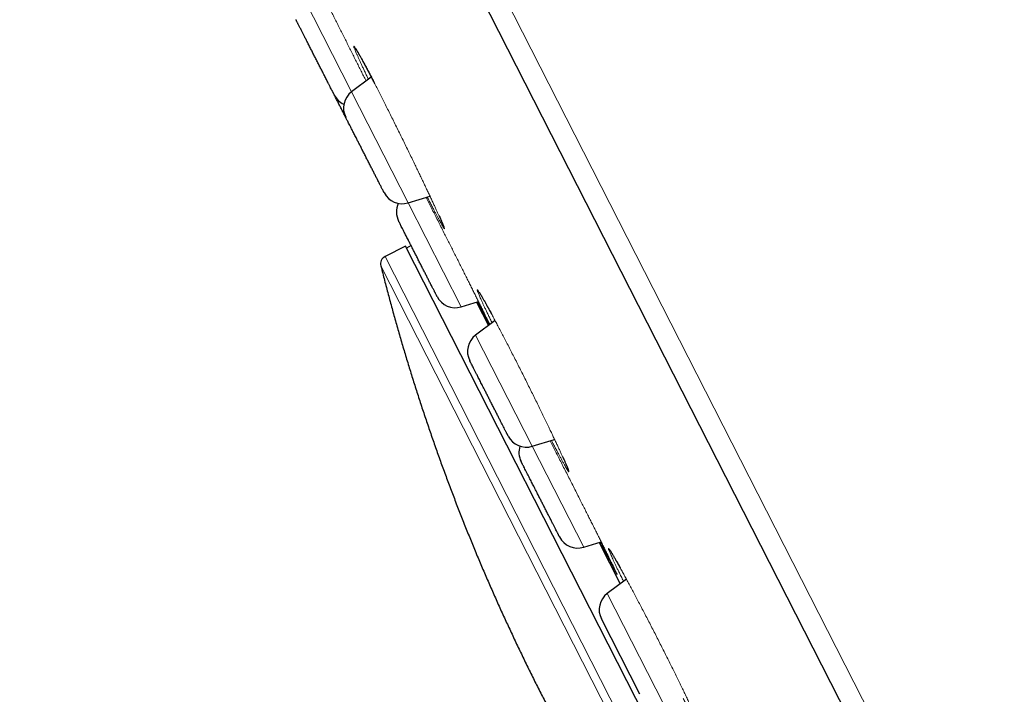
# Model space of a CAD drawing. Header units: millimetres. Extents: x 8 to 578, y 12 to 587.
# Tile 92 of 156: x 51 to 75, y 541 to 558. Entities that reach past the tile are written whole.
import ezdxf

# ---------------------------------------------------------------- set-up
doc = ezdxf.new("R2010")
doc.units = ezdxf.units.MM

msp = doc.modelspace()

# ---------------------------------------------------------------- linework, layer by layer
at = {"color": 252, "linetype": 'Continuous', "lineweight": 0}
for p, q in [((51.632, 580.745), (88.83, 507.739)), ((59.368, 555.877), (58.148, 558.272)), ((60.756, 553.152), (59.368, 555.877)), ((61.194, 553.286), (61.211, 553.252)), ((62.055, 550.604), (60.756, 553.152)), ((70.47, 531.654), (60.188, 551.835)), ((70.226, 531.704), (60.084, 551.608)), ((63.797, 547.184), (62.409, 549.909)), ((65.058, 544.71), (63.797, 547.184)), ((67.025, 540.85), (65.636, 543.575))]:
    msp.add_line(p, q, dxfattribs=at)
at = {"color": 7, "linetype": 'Continuous', "lineweight": 30}
for p, q in [((88.322, 507.613), (51.231, 580.408)), ((59.849, 556.239), (59.368, 555.877)), ((60.756, 553.152), (61.291, 553.315)), ((60.689, 552.091), (60.188, 551.835)), ((70.972, 531.909), (60.689, 552.091)), ((60.826, 552.104), (60.712, 552.046)), ((62.055, 550.604), (62.479, 550.734)), ((62.434, 550.72), (62.726, 550.148)), ((62.884, 550.268), (62.409, 549.909)), ((63.797, 547.184), (64.345, 547.351)), ((65.058, 544.71), (65.488, 544.842)), ((65.437, 544.826), (65.953, 543.814)), ((66.104, 543.928), (65.636, 543.575)), ((66.433, 541.101), (65.491, 542.949))]:
    msp.add_line(p, q, dxfattribs=at)
for centre, radius, start, end in [((59.39, 556.024), 0.5, 207, 244.8503), ((59.669, 555.478), 0.5, 127, 207), ((60.61, 553.63), 0.5, 207, 287), ((60.967, 552.93), 0.5, 155.2466, 207), ((60.278, 551.657), 0.2, 117, 194.0916), ((61.908, 551.082), 0.5, 207, 287), ((62.709, 549.51), 0.5, 127, 207), ((63.651, 547.662), 0.5, 207, 287), ((63.97, 547.036), 0.5, 162.3823, 207), ((64.911, 545.188), 0.5, 207, 287), ((65.937, 543.176), 0.5, 127, 207)]:
    msp.add_arc(centre, radius, start, end, dxfattribs=at)
at = {"color": 252, "linetype": 'Continuous', "lineweight": 0}
for points, knots in [([(58.517, 558.54), (58.518, 558.537), (58.538, 558.498), (58.58, 558.416), (58.641, 558.295), (58.705, 558.168), (58.769, 558.042), (58.831, 557.919), (58.89, 557.801), (58.95, 557.681), (59.012, 557.56), (59.073, 557.437), (59.136, 557.312), (59.199, 557.186), (59.263, 557.06), (59.326, 556.934), (59.388, 556.809), (59.45, 556.686), (59.511, 556.564), (59.571, 556.444), (59.63, 556.325), (59.681, 556.224), (59.71, 556.164), (59.721, 556.143)], [0, 0, 0, 0, 0.004917, 0.062187, 0.119473, 0.176963, 0.234848, 0.284273, 0.333366, 0.382254, 0.431069, 0.479947, 0.529028, 0.578453, 0.628262, 0.677576, 0.726546, 0.775327, 0.824079, 0.87296, 0.922127, 0.972338, 1, 1, 1, 1]), ([(59.779, 556.187), (59.766, 556.215), (59.737, 556.274), (59.697, 556.36), (59.657, 556.445), (59.619, 556.524), (59.585, 556.599), (59.553, 556.668), (59.523, 556.734), (59.496, 556.796), (59.471, 556.852), (59.451, 556.9), (59.436, 556.938), (59.426, 556.967), (59.42, 556.987), (59.419, 556.997), (59.423, 556.998), (59.432, 556.989), (59.446, 556.97), (59.464, 556.942), (59.487, 556.904), (59.515, 556.857), (59.547, 556.802), (59.583, 556.737), (59.623, 556.665), (59.667, 556.584), (59.714, 556.495), (59.765, 556.398), (59.82, 556.295), (59.877, 556.185), (59.937, 556.069), (59.999, 555.948), (60.043, 555.863), (60.065, 555.82)], [0, 0, 0, 0, 0.0250555, 0.0535209, 0.0819704, 0.1104828, 0.1391388, 0.16802, 0.1972082, 0.2305884, 0.2638039, 0.2969991, 0.330322, 0.3639219, 0.3979472, 0.431659, 0.4650584, 0.4983049, 0.5315565, 0.5649676, 0.5986863, 0.6325829, 0.6661122, 0.6994202, 0.732647, 0.7659263, 0.7993842, 0.8331327, 0.8665989, 0.899903, 0.9331623, 0.9664911, 1, 1, 1, 1]), ([(60.065, 555.82), (60.087, 555.777), (60.131, 555.69), (60.2, 555.554), (60.269, 555.416), (60.34, 555.275), (60.412, 555.13), (60.484, 554.984), (60.557, 554.837), (60.629, 554.691), (60.7, 554.545), (60.771, 554.399), (60.841, 554.255), (60.907, 554.118), (60.969, 553.991), (61.025, 553.873), (61.08, 553.759), (61.132, 553.649), (61.183, 553.542), (61.232, 553.438), (61.28, 553.337), (61.325, 553.241), (61.368, 553.15), (61.407, 553.065), (61.444, 552.985), (61.478, 552.911), (61.509, 552.843), (61.539, 552.777), (61.567, 552.715), (61.592, 552.658), (61.612, 552.611), (61.627, 552.573), (61.638, 552.545), (61.644, 552.526), (61.646, 552.516), (61.643, 552.516), (61.635, 552.525), (61.623, 552.544), (61.605, 552.573), (61.585, 552.609), (61.561, 552.651), (61.536, 552.697), (61.507, 552.75), (61.475, 552.81), (61.441, 552.875), (61.403, 552.946), (61.361, 553.028), (61.313, 553.12), (61.266, 553.21), (61.235, 553.271), (61.222, 553.294)], [0, 0, 0, 0, 0.022446, 0.044768, 0.067042, 0.089346, 0.11176, 0.134366, 0.156806, 0.179109, 0.201363, 0.223661, 0.246102, 0.268785, 0.288213, 0.307457, 0.326582, 0.345655, 0.364743, 0.383915, 0.403239, 0.422827, 0.442183, 0.46137, 0.480452, 0.499493, 0.518553, 0.537694, 0.560459, 0.582964, 0.605297, 0.627544, 0.64979, 0.672118, 0.694693, 0.717084, 0.739374, 0.761648, 0.783992, 0.806495, 0.825595, 0.844748, 0.864013, 0.883338, 0.902526, 0.921672, 0.940846, 0.963457, 0.98584, 1, 1, 1, 1]), ([(61.211, 553.252), (61.233, 553.209), (61.277, 553.123), (61.346, 552.988), (61.415, 552.85), (61.487, 552.71), (61.559, 552.566), (61.629, 552.427), (61.696, 552.295), (61.76, 552.169), (61.822, 552.045), (61.885, 551.92), (61.947, 551.797), (62.009, 551.674), (62.07, 551.551), (62.131, 551.431), (62.19, 551.313), (62.247, 551.199), (62.302, 551.088), (62.356, 550.98), (62.407, 550.876), (62.458, 550.776), (62.506, 550.678), (62.552, 550.586), (62.595, 550.5), (62.634, 550.419), (62.671, 550.344), (62.705, 550.276), (62.734, 550.217), (62.75, 550.185), (62.756, 550.171)], [0, 0, 0, 0, 0.040948, 0.081646, 0.122222, 0.162808, 0.20354, 0.244552, 0.279595, 0.314392, 0.349034, 0.383617, 0.418239, 0.453001, 0.488005, 0.523339, 0.558305, 0.593011, 0.627571, 0.662098, 0.696705, 0.731506, 0.767112, 0.802254, 0.837047, 0.871607, 0.906047, 0.940478, 0.975008, 1, 1, 1, 1]), ([(62.812, 550.213), (62.809, 550.219), (62.79, 550.258), (62.757, 550.325), (62.715, 550.413), (62.675, 550.497), (62.638, 550.575), (62.604, 550.647), (62.574, 550.713), (62.546, 550.773), (62.522, 550.828), (62.501, 550.875), (62.483, 550.917), (62.468, 550.954), (62.457, 550.984), (62.45, 551.007), (62.447, 551.02), (62.45, 551.023), (62.458, 551.017), (62.47, 551.001), (62.487, 550.976), (62.509, 550.942), (62.536, 550.898), (62.566, 550.846), (62.602, 550.784), (62.641, 550.714), (62.685, 550.635), (62.733, 550.549), (62.784, 550.456), (62.838, 550.355), (62.895, 550.248), (62.955, 550.134), (63.018, 550.014), (63.084, 549.889), (63.151, 549.76), (63.22, 549.627), (63.29, 549.49), (63.338, 549.396), (63.362, 549.349)], [0, 0, 0, 0, 0.004839, 0.030207, 0.055655, 0.081249, 0.107056, 0.132462, 0.157788, 0.183102, 0.208473, 0.233974, 0.259676, 0.285654, 0.31537, 0.344934, 0.374475, 0.404125, 0.434015, 0.464277, 0.494294, 0.524026, 0.553615, 0.5832, 0.612919, 0.6429, 0.673071, 0.702913, 0.732555, 0.762121, 0.791728, 0.821487, 0.851517, 0.881298, 0.910934, 0.940529, 0.970185, 1, 1, 1, 1]), ([(62.746, 550.163), (62.739, 550.177), (62.722, 550.21), (62.692, 550.268), (62.656, 550.337), (62.615, 550.416), (62.569, 550.506), (62.517, 550.608), (62.479, 550.682), (62.458, 550.723), (62.456, 550.727)], [0, 0, 0, 0, 0.101021, 0.237071, 0.372654, 0.50831, 0.6689, 0.827619, 0.985382, 1, 1, 1, 1]), ([(63.362, 549.349), (63.386, 549.301), (63.435, 549.206), (63.508, 549.062), (63.581, 548.917), (63.654, 548.771), (63.727, 548.624), (63.799, 548.478), (63.871, 548.333), (63.94, 548.191), (64.008, 548.052), (64.075, 547.915), (64.139, 547.782), (64.198, 547.659), (64.253, 547.545), (64.302, 547.442), (64.348, 547.344), (64.392, 547.251), (64.433, 547.163), (64.472, 547.08), (64.508, 547.001), (64.542, 546.927), (64.573, 546.86), (64.6, 546.799), (64.624, 546.745), (64.644, 546.698), (64.661, 546.657), (64.676, 546.62), (64.688, 546.59), (64.695, 546.567), (64.698, 546.555), (64.695, 546.552), (64.688, 546.558), (64.677, 546.574), (64.661, 546.599), (64.64, 546.634), (64.615, 546.678), (64.585, 546.731), (64.551, 546.793), (64.514, 546.86), (64.476, 546.93), (64.437, 547.003), (64.396, 547.082), (64.351, 547.166), (64.308, 547.247), (64.279, 547.303), (64.266, 547.327)], [0, 0, 0, 0, 0.02447, 0.048804, 0.073085, 0.097399, 0.121832, 0.146475, 0.170948, 0.195265, 0.219525, 0.243831, 0.268288, 0.293009, 0.314204, 0.335193, 0.356046, 0.376836, 0.397639, 0.418528, 0.43958, 0.460943, 0.482051, 0.50297, 0.523772, 0.544525, 0.565296, 0.586151, 0.610963, 0.635493, 0.659838, 0.68409, 0.708344, 0.732689, 0.757283, 0.781682, 0.805977, 0.83026, 0.854627, 0.879177, 0.899992, 0.920869, 0.941874, 0.962943, 0.983858, 1, 1, 1, 1]), ([(64.234, 547.317), (64.245, 547.296), (64.278, 547.232), (64.335, 547.121), (64.404, 546.985), (64.475, 546.846), (64.524, 546.751), (64.548, 546.703)], [0, 0, 0, 0, 0.111235, 0.332843, 0.554385, 0.776548, 1, 1, 1, 1]), ([(64.548, 546.703), (64.573, 546.655), (64.622, 546.559), (64.696, 546.413), (64.77, 546.267), (64.844, 546.12), (64.918, 545.974), (64.988, 545.836), (65.053, 545.707), (65.114, 545.586), (65.173, 545.469), (65.231, 545.354), (65.287, 545.241), (65.342, 545.132), (65.395, 545.026), (65.447, 544.923), (65.496, 544.824), (65.542, 544.731), (65.586, 544.643), (65.627, 544.561), (65.665, 544.484), (65.701, 544.411), (65.734, 544.344), (65.763, 544.283), (65.79, 544.229), (65.813, 544.182), (65.832, 544.141), (65.848, 544.107), (65.861, 544.08), (65.87, 544.059), (65.876, 544.045), (65.879, 544.038), (65.877, 544.039), (65.873, 544.046), (65.864, 544.06), (65.852, 544.083), (65.834, 544.115), (65.812, 544.157), (65.784, 544.209), (65.753, 544.269), (65.717, 544.338), (65.679, 544.412), (65.639, 544.488), (65.598, 544.566), (65.555, 544.65), (65.509, 544.739), (65.478, 544.801), (65.461, 544.833), (65.461, 544.833)], [0, 0, 0, 0, 0.0250323, 0.0499097, 0.0747117, 0.0995194, 0.1244157, 0.1494842, 0.1709206, 0.1921989, 0.2133768, 0.2345138, 0.2556712, 0.2769113, 0.298297, 0.3199245, 0.3413148, 0.3625365, 0.3836595, 0.4047543, 0.425891, 0.447139, 0.4689238, 0.4904174, 0.5116909, 0.5328153, 0.5538602, 0.5748936, 0.5959814, 0.6177144, 0.6391814, 0.660448, 0.6815794, 0.7026397, 0.7236919, 0.7447969, 0.769915, 0.7947644, 0.8194474, 0.8440688, 0.868735, 0.8935533, 0.9147354, 0.9359418, 0.9572477, 0.9786397, 0.9998932, 1, 1, 1, 1]), ([(66.032, 543.874), (66.027, 543.885), (66.003, 543.934), (65.966, 544.01), (65.921, 544.102), (65.882, 544.183), (65.846, 544.258), (65.813, 544.328), (65.783, 544.393), (65.756, 544.451), (65.732, 544.503), (65.712, 544.549), (65.695, 544.588), (65.682, 544.62), (65.672, 544.646), (65.666, 544.664), (65.663, 544.676), (65.664, 544.681), (65.67, 544.678), (65.681, 544.666), (65.696, 544.644), (65.717, 544.612), (65.742, 544.571), (65.772, 544.521), (65.806, 544.462), (65.845, 544.395), (65.887, 544.32), (65.934, 544.237), (65.984, 544.146), (66.039, 544.047), (66.096, 543.941), (66.157, 543.829), (66.22, 543.712), (66.285, 543.59), (66.352, 543.462), (66.422, 543.33), (66.494, 543.194), (66.566, 543.055), (66.639, 542.914), (66.713, 542.771), (66.788, 542.626), (66.837, 542.529), (66.862, 542.48)], [0, 0, 0, 0, 0.007868, 0.034597, 0.057593, 0.080482, 0.103325, 0.126183, 0.149118, 0.172189, 0.195457, 0.218343, 0.241158, 0.263964, 0.286824, 0.309802, 0.332963, 0.356374, 0.383162, 0.409807, 0.436426, 0.463138, 0.490061, 0.517314, 0.544377, 0.571178, 0.597842, 0.624496, 0.651261, 0.678253, 0.705446, 0.73234, 0.759051, 0.78569, 0.81236, 0.839159, 0.866218, 0.893051, 0.919754, 0.94642, 0.97314, 1, 1, 1, 1]), ([(66.862, 542.48), (66.887, 542.431), (66.936, 542.334), (67.01, 542.189), (67.082, 542.045), (67.153, 541.903), (67.223, 541.763), (67.291, 541.625), (67.357, 541.491), (67.42, 541.361), (67.481, 541.237), (67.538, 541.118), (67.593, 541.003), (67.642, 540.9), (67.686, 540.807), (67.725, 540.725), (67.76, 540.648), (67.792, 540.578), (67.821, 540.514), (67.847, 540.455), (67.871, 540.402), (67.89, 540.356), (67.907, 540.316), (67.92, 540.284), (67.929, 540.258), (67.935, 540.24), (67.937, 540.228), (67.936, 540.223), (67.93, 540.226), (67.92, 540.239), (67.904, 540.261), (67.884, 540.293), (67.86, 540.334), (67.832, 540.382), (67.802, 540.434), (67.771, 540.49), (67.737, 540.553), (67.699, 540.621), (67.659, 540.695), (67.616, 540.775), (67.571, 540.86), (67.532, 540.934), (67.507, 540.98), (67.499, 540.995)], [0, 0, 0, 0, 0.026898, 0.053646, 0.080335, 0.107059, 0.133915, 0.161002, 0.187915, 0.21465, 0.241316, 0.268028, 0.294905, 0.322069, 0.345387, 0.36847, 0.391396, 0.414247, 0.437106, 0.460055, 0.483176, 0.506672, 0.529881, 0.552879, 0.575744, 0.598551, 0.621374, 0.644284, 0.671551, 0.698511, 0.725268, 0.751927, 0.778589, 0.805356, 0.828527, 0.851535, 0.874442, 0.897314, 0.920215, 0.943214, 0.966379, 0.989253, 1, 1, 1, 1])]:
    msp.add_open_spline(points, degree=3, knots=knots, dxfattribs=at)
at = {"color": 7, "linetype": 'Continuous', "lineweight": 30}
for points, knots in [([(58.944, 555.799), (58.944, 555.798), (58.945, 555.797), (58.941, 555.805), (58.934, 555.819), (58.925, 555.835), (58.918, 555.85), (58.909, 555.867), (58.897, 555.892), (58.879, 555.927), (58.854, 555.975), (58.827, 556.029), (58.799, 556.084), (58.773, 556.135), (58.749, 556.181), (58.725, 556.229), (58.7, 556.278), (58.673, 556.33), (58.64, 556.395), (58.6, 556.473), (58.553, 556.565), (58.506, 556.659), (58.457, 556.754), (58.409, 556.848), (58.37, 556.925), (58.339, 556.986), (58.317, 557.03), (58.294, 557.075), (58.266, 557.13), (58.232, 557.195), (58.195, 557.268), (58.161, 557.336), (58.133, 557.391), (58.11, 557.436), (58.092, 557.472), (58.075, 557.504), (58.06, 557.533), (58.047, 557.559), (58.033, 557.587), (58.019, 557.613), (58.009, 557.634), (58.004, 557.644), (58.004, 557.644), (58.004, 557.644)], [0, 0, 0, 0, 0.0111341, 0.0437439, 0.0760504, 0.0922029, 0.1084089, 0.1247112, 0.1411517, 0.171221, 0.2010609, 0.2309416, 0.2611324, 0.2812214, 0.3011688, 0.3210541, 0.3409575, 0.3609591, 0.3811379, 0.4137476, 0.4460541, 0.4784019, 0.5111341, 0.5437439, 0.5760504, 0.5922029, 0.6084089, 0.6247112, 0.6411517, 0.671221, 0.7010609, 0.7309416, 0.7611324, 0.7812214, 0.8011688, 0.8210541, 0.8409575, 0.8609591, 0.8811379, 0.9137476, 0.9460541, 0.9784019, 1, 1, 1, 1]), ([(59.46, 556.945), (59.46, 556.946), (59.459, 556.946), (59.461, 556.944), (59.463, 556.941), (59.465, 556.938), (59.468, 556.934), (59.471, 556.929), (59.475, 556.923), (59.48, 556.914), (59.487, 556.903), (59.495, 556.889), (59.504, 556.874), (59.513, 556.86), (59.521, 556.846), (59.528, 556.834), (59.534, 556.823), (59.542, 556.809), (59.551, 556.793), (59.563, 556.771), (59.578, 556.746), (59.594, 556.716), (59.613, 556.682), (59.634, 556.643), (59.658, 556.599), (59.683, 556.553), (59.709, 556.504), (59.743, 556.44), (59.786, 556.359), (59.839, 556.259), (59.887, 556.166), (59.919, 556.105), (59.931, 556.081)], [0, 0, 0, 0, 0.007386, 0.028334, 0.048418, 0.067635, 0.085983, 0.103574, 0.121715, 0.148159, 0.176341, 0.206261, 0.236292, 0.263256, 0.286436, 0.305832, 0.321815, 0.338685, 0.363973, 0.392887, 0.425431, 0.460621, 0.499263, 0.541362, 0.586228, 0.631166, 0.6759, 0.72043, 0.797855, 0.874647, 0.95081, 1, 1, 1, 1]), ([(59.222, 555.253), (59.216, 555.264), (59.202, 555.292), (59.178, 555.339), (59.146, 555.403), (59.106, 555.481), (59.059, 555.573), (59.011, 555.667), (58.973, 555.742), (58.951, 555.784), (58.946, 555.796)], [0, 0, 0, 0, 0.068693, 0.171098, 0.274362, 0.441435, 0.606954, 0.772685, 0.940385, 1, 1, 1, 1]), ([(60.165, 553.403), (60.165, 553.403), (60.164, 553.404), (60.162, 553.409), (60.156, 553.42), (60.145, 553.441), (60.131, 553.47), (60.114, 553.503), (60.097, 553.536), (60.081, 553.568), (60.063, 553.602), (60.044, 553.64), (60.024, 553.68), (59.997, 553.732), (59.964, 553.797), (59.923, 553.877), (59.88, 553.961), (59.835, 554.05), (59.788, 554.142), (59.749, 554.22), (59.717, 554.282), (59.693, 554.329), (59.669, 554.376), (59.638, 554.437), (59.601, 554.51), (59.558, 554.594), (59.516, 554.677), (59.48, 554.747), (59.45, 554.806), (59.425, 554.855), (59.401, 554.901), (59.379, 554.945), (59.357, 554.987), (59.333, 555.035), (59.307, 555.086), (59.282, 555.136), (59.261, 555.177), (59.244, 555.21), (59.232, 555.234), (59.226, 555.246), (59.223, 555.25), (59.223, 555.251), (59.223, 555.251)], [0, 0, 0, 0, 0.016314, 0.032766, 0.062857, 0.092719, 0.122621, 0.152833, 0.172937, 0.192899, 0.212798, 0.232716, 0.252732, 0.272925, 0.305558, 0.337888, 0.370259, 0.403015, 0.435648, 0.467978, 0.484142, 0.50036, 0.516674, 0.533126, 0.563217, 0.593078, 0.622981, 0.653193, 0.673297, 0.693258, 0.713158, 0.733076, 0.753092, 0.773285, 0.805918, 0.838248, 0.870619, 0.903375, 0.936008, 0.968338, 0.984502, 1, 1, 1, 1]), ([(61.505, 552.853), (61.509, 552.843), (61.521, 552.818), (61.537, 552.782), (61.554, 552.743), (61.569, 552.709), (61.582, 552.68), (61.593, 552.654), (61.603, 552.63), (61.611, 552.61), (61.618, 552.593), (61.622, 552.583), (61.624, 552.577), (61.626, 552.573), (61.627, 552.57), (61.627, 552.569), (61.627, 552.569), (61.627, 552.569)], [0, 0, 0, 0, 0.063177, 0.15691, 0.248693, 0.347615, 0.427641, 0.512047, 0.600829, 0.690704, 0.773718, 0.84951, 0.879783, 0.908728, 0.93909, 0.976864, 1, 1, 1, 1]), ([(61.463, 550.855), (61.463, 550.855), (61.463, 550.855), (61.462, 550.858), (61.458, 550.864), (61.452, 550.877), (61.44, 550.9), (61.424, 550.931), (61.407, 550.966), (61.389, 551), (61.372, 551.033), (61.354, 551.069), (61.335, 551.107), (61.314, 551.148), (61.286, 551.201), (61.253, 551.268), (61.211, 551.349), (61.168, 551.434), (61.122, 551.524), (61.075, 551.616), (61.035, 551.694), (61.004, 551.757), (60.98, 551.804), (60.956, 551.851), (60.925, 551.911), (60.888, 551.984), (60.845, 552.068), (60.803, 552.149), (60.768, 552.219), (60.738, 552.277), (60.714, 552.325), (60.691, 552.371), (60.669, 552.414), (60.648, 552.455), (60.624, 552.502), (60.599, 552.551), (60.574, 552.599), (60.554, 552.638), (60.539, 552.669), (60.528, 552.69), (60.523, 552.7), (60.521, 552.703), (60.521, 552.703), (60.521, 552.703)], [0, 0, 0, 0, 0.008412, 0.024715, 0.041155, 0.071224, 0.101064, 0.130945, 0.161136, 0.181225, 0.201172, 0.221057, 0.240961, 0.260962, 0.281141, 0.313751, 0.346057, 0.378405, 0.411137, 0.443747, 0.476054, 0.492206, 0.508412, 0.524715, 0.541155, 0.571224, 0.601064, 0.630945, 0.661136, 0.681225, 0.701172, 0.721057, 0.740961, 0.760962, 0.781141, 0.813751, 0.846057, 0.878405, 0.911137, 0.943747, 0.976054, 0.992206, 1, 1, 1, 1]), ([(60.085, 551.607), (60.089, 551.59), (60.122, 551.458), (60.186, 551.21), (60.277, 550.865), (60.37, 550.521), (60.466, 550.177), (60.564, 549.834), (60.665, 549.491), (60.768, 549.15), (60.874, 548.809), (60.982, 548.468), (61.093, 548.129), (61.206, 547.79), (61.321, 547.452), (61.439, 547.115), (61.559, 546.779), (61.682, 546.444), (61.807, 546.11), (61.934, 545.776), (62.064, 545.443), (62.196, 545.112), (62.33, 544.781), (62.467, 544.451), (62.606, 544.122), (62.748, 543.795), (62.892, 543.468), (63.038, 543.142), (63.187, 542.817), (63.338, 542.494), (63.491, 542.171), (63.646, 541.85), (63.804, 541.529), (63.964, 541.21), (64.126, 540.892), (64.291, 540.575), (64.458, 540.259), (64.627, 539.945), (64.798, 539.631), (64.972, 539.319), (65.148, 539.009), (65.326, 538.699), (65.506, 538.391), (65.689, 538.084), (65.873, 537.778), (66.06, 537.473), (66.249, 537.17), (66.44, 536.869), (66.634, 536.568), (66.829, 536.269), (67.027, 535.972), (67.227, 535.676), (67.428, 535.381), (67.632, 535.088), (67.838, 534.796), (68.047, 534.505), (68.257, 534.217), (68.469, 533.929), (68.683, 533.643), (68.9, 533.359), (69.118, 533.076), (69.339, 532.795), (69.561, 532.516), (69.785, 532.238), (70.007, 531.967), (70.155, 531.79), (70.226, 531.704)], [0, 0, 0, 0, 0.00233, 0.018173, 0.034017, 0.049861, 0.065706, 0.08155, 0.097395, 0.113241, 0.129086, 0.144932, 0.160778, 0.176625, 0.192471, 0.208318, 0.224166, 0.240013, 0.255861, 0.271709, 0.287558, 0.303406, 0.319255, 0.335104, 0.350954, 0.366803, 0.382653, 0.398503, 0.414354, 0.430205, 0.446056, 0.461907, 0.477758, 0.49361, 0.509462, 0.525314, 0.541167, 0.55702, 0.572873, 0.588726, 0.60458, 0.620434, 0.636288, 0.652142, 0.667997, 0.683851, 0.699707, 0.715562, 0.731418, 0.747274, 0.76313, 0.778986, 0.794843, 0.8107, 0.826558, 0.842415, 0.858273, 0.874131, 0.88999, 0.905848, 0.921707, 0.937567, 0.953426, 0.969286, 0.985146, 1, 1, 1, 1]), ([(62.491, 550.967), (62.491, 550.967), (62.491, 550.967), (62.493, 550.964), (62.497, 550.958), (62.504, 550.947), (62.515, 550.93), (62.528, 550.909), (62.544, 550.883), (62.56, 550.855), (62.578, 550.825), (62.595, 550.795), (62.613, 550.764), (62.63, 550.733), (62.648, 550.701), (62.667, 550.668), (62.687, 550.631), (62.71, 550.59), (62.736, 550.542), (62.764, 550.491), (62.784, 550.454), (62.793, 550.438)], [0, 0, 0, 0, 0.022102, 0.058063, 0.097905, 0.164618, 0.229464, 0.292401, 0.359925, 0.422834, 0.48106, 0.534909, 0.586093, 0.634875, 0.678681, 0.723501, 0.771786, 0.823542, 0.878776, 0.945773, 1, 1, 1, 1]), ([(63.205, 547.436), (63.205, 547.436), (63.205, 547.435), (63.201, 547.444), (63.194, 547.458), (63.184, 547.477), (63.175, 547.496), (63.163, 547.518), (63.15, 547.544), (63.135, 547.573), (63.115, 547.612), (63.09, 547.663), (63.056, 547.728), (63.019, 547.801), (62.979, 547.879), (62.937, 547.962), (62.9, 548.035), (62.87, 548.094), (62.846, 548.14), (62.823, 548.186), (62.792, 548.246), (62.755, 548.32), (62.71, 548.407), (62.666, 548.494), (62.627, 548.57), (62.594, 548.635), (62.566, 548.69), (62.539, 548.743), (62.512, 548.795), (62.487, 548.846), (62.457, 548.904), (62.424, 548.969), (62.389, 549.037), (62.359, 549.097), (62.332, 549.15), (62.309, 549.195), (62.293, 549.226), (62.283, 549.245), (62.277, 549.257), (62.272, 549.267), (62.267, 549.277), (62.264, 549.283), (62.264, 549.282), (62.264, 549.282)], [0, 0, 0, 0, 0.016447, 0.046327, 0.076518, 0.096607, 0.116554, 0.13644, 0.156343, 0.176345, 0.196524, 0.229133, 0.26144, 0.293788, 0.32652, 0.35913, 0.391436, 0.407589, 0.423795, 0.440097, 0.456537, 0.486607, 0.516447, 0.546327, 0.576518, 0.596607, 0.616554, 0.63644, 0.656343, 0.676345, 0.696524, 0.729133, 0.76144, 0.793788, 0.82652, 0.85913, 0.891436, 0.907589, 0.923795, 0.940097, 0.956537, 0.986607, 1, 1, 1, 1]), ([(64.466, 544.961), (64.466, 544.961), (64.467, 544.96), (64.464, 544.965), (64.459, 544.976), (64.451, 544.991), (64.443, 545.007), (64.433, 545.027), (64.421, 545.05), (64.407, 545.077), (64.389, 545.113), (64.365, 545.16), (64.333, 545.223), (64.297, 545.292), (64.259, 545.368), (64.218, 545.449), (64.181, 545.52), (64.152, 545.578), (64.129, 545.623), (64.105, 545.669), (64.075, 545.728), (64.038, 545.802), (63.994, 545.888), (63.949, 545.975), (63.91, 546.052), (63.876, 546.119), (63.848, 546.174), (63.82, 546.229), (63.793, 546.282), (63.767, 546.333), (63.736, 546.394), (63.702, 546.461), (63.666, 546.532), (63.633, 546.596), (63.604, 546.653), (63.579, 546.702), (63.562, 546.735), (63.551, 546.757), (63.543, 546.772), (63.537, 546.784), (63.531, 546.797), (63.525, 546.807), (63.525, 546.809), (63.524, 546.809)], [0, 0, 0, 0, 0.001063, 0.030944, 0.061135, 0.081224, 0.101171, 0.121056, 0.14096, 0.160961, 0.18114, 0.21375, 0.246056, 0.278404, 0.311137, 0.343746, 0.376053, 0.392205, 0.408411, 0.424714, 0.441154, 0.471223, 0.501063, 0.530944, 0.561135, 0.581224, 0.601171, 0.621056, 0.64096, 0.660961, 0.68114, 0.71375, 0.746056, 0.778404, 0.811137, 0.843746, 0.876053, 0.892205, 0.908411, 0.924714, 0.941154, 0.971223, 1, 1, 1, 1]), ([(64.538, 546.937), (64.544, 546.923), (64.557, 546.894), (64.575, 546.853), (64.592, 546.816), (64.606, 546.784), (64.618, 546.757), (64.628, 546.735), (64.635, 546.717), (64.641, 546.703), (64.647, 546.69), (64.652, 546.678), (64.657, 546.664), (64.663, 546.651), (64.668, 546.637), (64.673, 546.626), (64.676, 546.617), (64.678, 546.612), (64.679, 546.61), (64.679, 546.609), (64.679, 546.609)], [0, 0, 0, 0, 0.075651, 0.156571, 0.233331, 0.303114, 0.365914, 0.42173, 0.470562, 0.508385, 0.542762, 0.582891, 0.629807, 0.683494, 0.742585, 0.803031, 0.862775, 0.92182, 0.965317, 1, 1, 1, 1]), ([(65.701, 544.632), (65.701, 544.632), (65.702, 544.632), (65.705, 544.627), (65.711, 544.619), (65.718, 544.607), (65.728, 544.592), (65.739, 544.574), (65.752, 544.553), (65.765, 544.531), (65.779, 544.508), (65.793, 544.484), (65.809, 544.456), (65.828, 544.423), (65.849, 544.386), (65.872, 544.346), (65.898, 544.301), (65.924, 544.254), (65.943, 544.22), (65.952, 544.205)], [0, 0, 0, 0, 0.022891, 0.084133, 0.141571, 0.19765, 0.256822, 0.319133, 0.380434, 0.437938, 0.491627, 0.542603, 0.598516, 0.660814, 0.729477, 0.793382, 0.861927, 0.935094, 1, 1, 1, 1])]:
    msp.add_open_spline(points, degree=3, knots=knots, dxfattribs=at)

doc.saveas('drawing.dxf')
